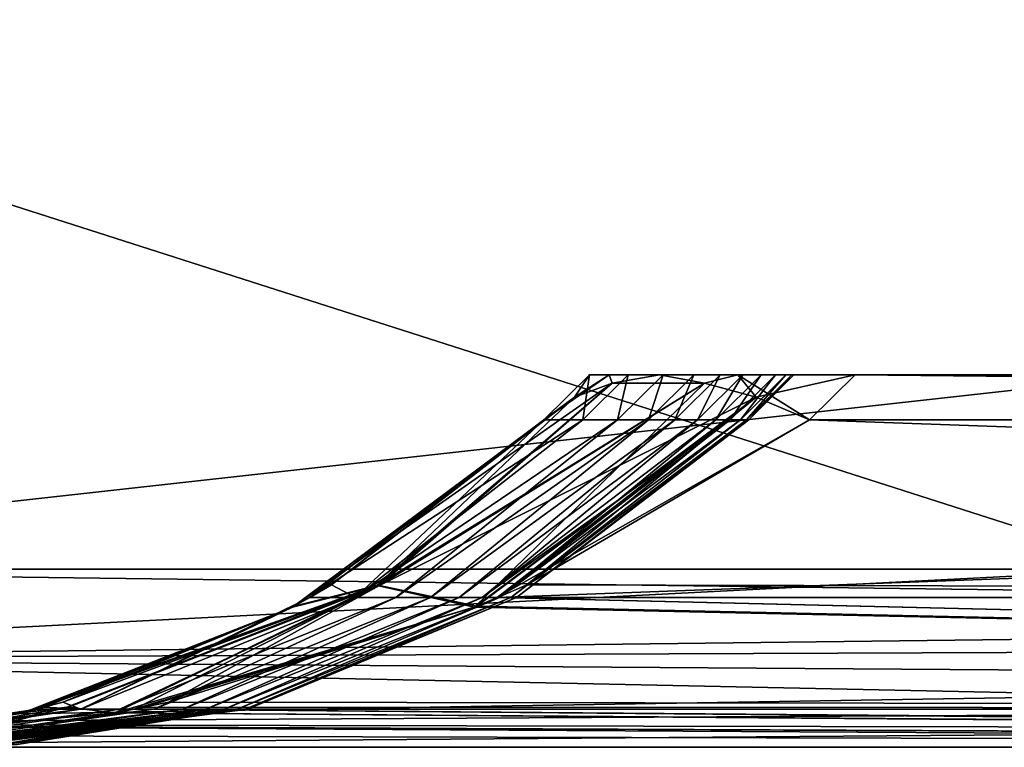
# Model space of a CAD drawing. Header units: millimetres. Extents: x -168 to 168, y -6 to 84.
# Tile 75 of 256: x -122.18 to -119.53, y -2 to -0.05. Entities that reach past the tile are written whole.
import ezdxf

# ---------------------------------------------------------------- set-up
doc = ezdxf.new("R2010")
doc.units = ezdxf.units.MM
doc.header["$LTSCALE"] = 65.185185
for name, color, linetype in [('14', 7, 'CONTINUOUS'), ('177', 7, 'CONTINUOUS'), ('205', 7, 'CONTINUOUS'), ('206', 7, 'CONTINUOUS'), ('207', 7, 'CONTINUOUS'), ('208', 7, 'CONTINUOUS'), ('209', 7, 'CONTINUOUS'), ('213', 7, 'CONTINUOUS'), ('216', 7, 'CONTINUOUS'), ('217', 7, 'CONTINUOUS'), ('54', 7, 'CONTINUOUS'), ('57', 7, 'CONTINUOUS'), ('6', 7, 'CONTINUOUS'), ('60', 7, 'CONTINUOUS'), ('63', 7, 'CONTINUOUS'), ('66', 7, 'CONTINUOUS'), ('70', 7, 'CONTINUOUS')]:
    doc.layers.add(name, color=color, linetype=linetype)

msp = doc.modelspace()

# ---------------------------------------------------------------- linework, layer by layer
at = {"layer": '14', "linetype": 'CONTINUOUS'}
for points in [[(-123.8345, -1.5218, -124.8336), (-109.555, -1.7064, -124.7895), (-123.8345, -1.7622, -124.7598), (-123.8345, -1.5218, -124.8336)], [(-110.0751, -1.5218, -124.8336), (-109.555, -1.7064, -124.7895), (-123.8345, -1.5218, -124.8336), (-110.0751, -1.5218, -124.8336)], [(-109.555, -1.7064, -124.7895), (-109.555, -1.8612, -124.6798), (-123.8345, -1.7622, -124.7598), (-109.555, -1.7064, -124.7895)], [(-123.8345, -1.7622, -124.7598), (-109.555, -1.8612, -124.6798), (-123.8345, -1.9366, -124.5778), (-123.8345, -1.7622, -124.7598)], [(-109.555, -1.8612, -124.6798), (-109.555, -1.964, -124.5203), (-123.8345, -1.9366, -124.5778), (-109.555, -1.8612, -124.6798)], [(-123.8345, -2, -124.334), (-123.8345, -1.9366, -124.5778), (-110.1745, -2, -124.334), (-123.8345, -2, -124.334)], [(-123.8345, -1.9366, -124.5778), (-109.555, -2, -124.334), (-110.1745, -2, -124.334), (-123.8345, -1.9366, -124.5778)], [(-109.555, -1.964, -124.5203), (-109.555, -2, -124.334), (-123.8345, -1.9366, -124.5778), (-109.555, -1.964, -124.5203)]]:
    msp.add_3dface(points, dxfattribs=at)
at = {"layer": '177', "linetype": 'CONTINUOUS'}
for points in [[(-119.1448, -1.5218, 124.8336), (-123.9009, 0, 124.9), (-123.8345, -1.5218, 124.8336), (-119.1448, -1.5218, 124.8336)], [(-110.1342, 0, 124.9), (-123.9009, 0, 124.9), (-119.1448, -1.5218, 124.8336), (-110.1342, 0, 124.9)]]:
    msp.add_3dface(points, dxfattribs=at)
at = {"layer": '205', "linetype": 'CONTINUOUS'}
for points in [[(-120.586, -1.0221, 120.338), (-120.338, -1.0221, 120.586), (-121.2186, -1.5656, 121.2108), (-120.586, -1.0221, 120.338)], [(-120.6875, -1.0598, 120.1992), (-120.586, -1.0221, 120.338), (-121.2186, -1.5656, 121.2108), (-120.6875, -1.0598, 120.1992)], [(-120.338, -1.0221, 120.586), (-120.956, -1.6238, 121.4447), (-121.2186, -1.5656, 121.2108), (-120.338, -1.0221, 120.586)], [(-120.1992, -1.0598, 120.6875), (-120.956, -1.6238, 121.4447), (-120.338, -1.0221, 120.586), (-120.1992, -1.0598, 120.6875)], [(-121.4404, -1.6214, 120.9497), (-121.3982, -1.5978, 120.8935), (-120.6875, -1.0598, 120.1992), (-121.4404, -1.6214, 120.9497)], [(-121.4404, -1.6214, 120.9497), (-120.6875, -1.0598, 120.1992), (-121.2186, -1.5656, 121.2108), (-121.4404, -1.6214, 120.9497)], [(-121.3982, -1.5978, 120.8935), (-121.3397, -1.5635, 120.8155), (-120.6875, -1.0598, 120.1992), (-121.3982, -1.5978, 120.8935)], [(-121.3397, -1.5635, 120.8155), (-120.7696, -1.1213, 120.0561), (-120.6875, -1.0598, 120.1992), (-121.3397, -1.5635, 120.8155)], [(-120.8947, -1.5981, 121.3988), (-120.956, -1.6238, 121.4447), (-120.1992, -1.0598, 120.6875), (-120.8947, -1.5981, 121.3988)], [(-120.0561, -1.1213, 120.7696), (-120.8947, -1.5981, 121.3988), (-120.1992, -1.0598, 120.6875), (-120.0561, -1.1213, 120.7696)], [(-122.1705, -1.9079, 121.9223), (-122.1313, -1.8978, 121.8701), (-121.2186, -1.5656, 121.2108), (-122.1705, -1.9079, 121.9223)], [(-122.1705, -1.9079, 121.9223), (-121.2186, -1.5656, 121.2108), (-122.0505, -1.8926, 122.0465), (-122.1705, -1.9079, 121.9223)], [(-122.1313, -1.8978, 121.8701), (-122.0619, -1.8785, 121.7777), (-121.2186, -1.5656, 121.2108), (-122.1313, -1.8978, 121.8701)], [(-122.0619, -1.8785, 121.7777), (-121.4404, -1.6214, 120.9497), (-121.2186, -1.5656, 121.2108), (-122.0619, -1.8785, 121.7777)], [(-121.2186, -1.5656, 121.2108), (-121.9206, -1.9076, 122.1692), (-122.0505, -1.8926, 122.0465), (-121.2186, -1.5656, 121.2108)], [(-120.956, -1.6238, 121.4447), (-121.9206, -1.9076, 122.1692), (-121.2186, -1.5656, 121.2108), (-120.956, -1.6238, 121.4447)], [(-121.8705, -1.8979, 122.1316), (-121.9206, -1.9076, 122.1692), (-120.956, -1.6238, 121.4447), (-121.8705, -1.8979, 122.1316)], [(-121.8705, -1.8979, 122.1316), (-120.956, -1.6238, 121.4447), (-121.844, -1.8925, 122.1118), (-121.8705, -1.8979, 122.1316)], [(-122.3415, -1.9694, 122.4851), (-122.9176, -2, 122.9176), (-122.0505, -1.8926, 122.0465), (-122.3415, -1.9694, 122.4851)], [(-122.9176, -2, 122.9176), (-122.1705, -1.9079, 121.9223), (-122.0505, -1.8926, 122.0465), (-122.9176, -2, 122.9176)], [(-121.9206, -1.9076, 122.1692), (-122.3415, -1.9694, 122.4851), (-122.0505, -1.8926, 122.0465), (-121.9206, -1.9076, 122.1692)]]:
    msp.add_3dface(points, dxfattribs=at)
at = {"layer": '206', "linetype": 'CONTINUOUS'}
for points in [[(-120.7696, -1.1213, 120.0561), (-120.6472, -1, 119.9336), (-120.5943, -1, 120.2485), (-120.7696, -1.1213, 120.0561)], [(-120.6875, -1.0598, 120.1992), (-120.7696, -1.1213, 120.0561), (-120.5943, -1, 120.2485), (-120.6875, -1.0598, 120.1992)], [(-120.586, -1.0221, 120.338), (-120.6875, -1.0598, 120.1992), (-120.5943, -1, 120.2485), (-120.586, -1.0221, 120.338)], [(-120.4588, -1, 120.4588), (-120.586, -1.0221, 120.338), (-120.5943, -1, 120.2485), (-120.4588, -1, 120.4588)], [(-120.338, -1.0221, 120.586), (-120.586, -1.0221, 120.338), (-120.4588, -1, 120.4588), (-120.338, -1.0221, 120.586)], [(-120.2485, -1, 120.5943), (-120.338, -1.0221, 120.586), (-120.4588, -1, 120.4588), (-120.2485, -1, 120.5943)], [(-120.1992, -1.0598, 120.6875), (-120.338, -1.0221, 120.586), (-120.2485, -1, 120.5943), (-120.1992, -1.0598, 120.6875)], [(-119.9336, -1, 120.6472), (-120.1992, -1.0598, 120.6875), (-120.2485, -1, 120.5943), (-119.9336, -1, 120.6472)], [(-120.0561, -1.1213, 120.7696), (-120.1992, -1.0598, 120.6875), (-119.9336, -1, 120.6472), (-120.0561, -1.1213, 120.7696)]]:
    msp.add_3dface(points, dxfattribs=at)
at = {"layer": '207', "linetype": 'CONTINUOUS'}
for points in [[(-120.5429, -1, -107.9405), (-120.6472, -1, -119.9336), (-108.0383, -1, -106.3621), (-120.5429, -1, -107.9405)], [(-120.6472, -1, -119.9336), (-120.5943, -1, -120.2485), (-108.0383, -1, -106.3621), (-120.6472, -1, -119.9336)], [(-120.6472, -1, 119.9336), (-120.5429, -1, 107.9405), (-108.0383, -1, 120.5437), (-120.6472, -1, 119.9336)], [(-120.5943, -1, 120.2485), (-120.6472, -1, 119.9336), (-108.0383, -1, 120.5437), (-120.5943, -1, 120.2485)], [(-120.5943, -1, -120.2485), (-120.4588, -1, -120.4588), (-108.0383, -1, -106.3621), (-120.5943, -1, -120.2485)], [(-120.4588, -1, 120.4588), (-120.5943, -1, 120.2485), (-108.0383, -1, 120.5437), (-120.4588, -1, 120.4588)], [(-108.0383, -1, 120.5437), (-120.5429, -1, 107.9405), (-108.0383, -1, 106.3621), (-108.0383, -1, 120.5437)], [(-120.5429, -1, 107.9405), (-120.4496, -1, 95.9474), (-108.0383, -1, 106.3621), (-120.5429, -1, 107.9405)], [(-120.4496, -1, -95.9474), (-120.5429, -1, -107.9405), (-108.0383, -1, -106.3621), (-120.4496, -1, -95.9474)], [(-108.0383, -1, -106.3621), (-120.4588, -1, -120.4588), (-108.0383, -1, -120.5437), (-108.0383, -1, -106.3621)], [(-120.4588, -1, -120.4588), (-120.2485, -1, -120.5943), (-108.0383, -1, -120.5437), (-120.4588, -1, -120.4588)], [(-120.2485, -1, 120.5943), (-120.4588, -1, 120.4588), (-108.0383, -1, 120.5437), (-120.2485, -1, 120.5943)], [(-108.0383, -1, 106.3621), (-120.4496, -1, 95.9474), (-108.0383, -1, 92.1805), (-108.0383, -1, 106.3621)], [(-120.4496, -1, 95.9474), (-120.3672, -1, 83.9541), (-108.0383, -1, 92.1805), (-120.4496, -1, 95.9474)], [(-108.0383, -1, -92.1805), (-120.4496, -1, -95.9474), (-108.0383, -1, -106.3621), (-108.0383, -1, -92.1805)], [(-120.3672, -1, -83.9541), (-120.4496, -1, -95.9474), (-108.0383, -1, -92.1805), (-120.3672, -1, -83.9541)], [(-108.0383, -1, 92.1805), (-120.3672, -1, 83.9541), (-108.0383, -1, 77.9989), (-108.0383, -1, 92.1805)], [(-120.3672, -1, 83.9541), (-120.2959, -1, 71.9608), (-108.0383, -1, 77.9989), (-120.3672, -1, 83.9541)], [(-108.0383, -1, -77.9989), (-120.3672, -1, -83.9541), (-108.0383, -1, -92.1805), (-108.0383, -1, -77.9989)], [(-120.2959, -1, -71.9608), (-120.3672, -1, -83.9541), (-108.0383, -1, -77.9989), (-120.2959, -1, -71.9608)], [(-120.2959, -1, 71.9608), (-120.2355, -1, 59.9675), (-108.0383, -1, 63.8173), (-120.2959, -1, 71.9608)], [(-108.0383, -1, 77.9989), (-120.2959, -1, 71.9608), (-108.0383, -1, 63.8173), (-108.0383, -1, 77.9989)], [(-108.0383, -1, -63.8173), (-120.2959, -1, -71.9608), (-108.0383, -1, -77.9989), (-108.0383, -1, -63.8173)], [(-120.2355, -1, -59.9675), (-120.2959, -1, -71.9608), (-108.0383, -1, -63.8173), (-120.2355, -1, -59.9675)], [(-120.2485, -1, -120.5943), (-119.9336, -1, -120.6472), (-108.0383, -1, -120.5437), (-120.2485, -1, -120.5943)], [(-119.9336, -1, 120.6472), (-120.2485, -1, 120.5943), (-108.0383, -1, 120.5437), (-119.9336, -1, 120.6472)], [(-120.2355, -1, 59.9675), (-120.1861, -1, 47.974), (-108.0383, -1, 49.6357), (-120.2355, -1, 59.9675)], [(-108.0383, -1, 63.8173), (-120.2355, -1, 59.9675), (-108.0383, -1, 49.6357), (-108.0383, -1, 63.8173)], [(-108.0383, -1, -49.6357), (-120.2355, -1, -59.9675), (-108.0383, -1, -63.8173), (-108.0383, -1, -49.6357)], [(-120.1861, -1, -47.974), (-120.2355, -1, -59.9675), (-108.0383, -1, -49.6357), (-120.1861, -1, -47.974)], [(-120.1861, -1, 47.974), (-120.1477, -1, 35.9805), (-108.0383, -1, 49.6357), (-120.1861, -1, 47.974)], [(-108.0383, -1, -35.454), (-120.1861, -1, -47.974), (-108.0383, -1, -49.6357), (-108.0383, -1, -35.454)], [(-120.1477, -1, -35.9805), (-120.1861, -1, -47.974), (-108.0383, -1, -35.454), (-120.1477, -1, -35.9805)], [(-108.0383, -1, 49.6357), (-120.1477, -1, 35.9805), (-108.0383, -1, 35.454), (-108.0383, -1, 49.6357)], [(-120.1477, -1, 35.9805), (-120.1202, -1, 23.9871), (-108.0383, -1, 35.454), (-120.1477, -1, 35.9805)], [(-120.1202, -1, -23.9871), (-120.1477, -1, -35.9805), (-108.0383, -1, -35.454), (-120.1202, -1, -23.9871)], [(-108.0383, -1, 35.454), (-120.1202, -1, 23.9871), (-108.0383, -1, 21.2724), (-108.0383, -1, 35.454)], [(-120.1202, -1, 23.9871), (-120.1037, -1, 11.9935), (-108.0383, -1, 21.2724), (-120.1202, -1, 23.9871)], [(-108.0383, -1, -21.2724), (-120.1202, -1, -23.9871), (-108.0383, -1, -35.454), (-108.0383, -1, -21.2724)], [(-120.1037, -1, -11.9935), (-120.1202, -1, -23.9871), (-108.0383, -1, -21.2724), (-120.1037, -1, -11.9935)], [(-108.0383, -1, 21.2724), (-120.1037, -1, 11.9935), (-108.0383, -1, 7.0908), (-108.0383, -1, 21.2724)], [(-120.1037, -1, 11.9935), (-120.0983, -1, 0), (-108.0383, -1, 7.0908), (-120.1037, -1, 11.9935)], [(-108.0383, -1, -7.0908), (-120.1037, -1, -11.9935), (-108.0383, -1, -21.2724), (-108.0383, -1, -7.0908)], [(-120.0983, -1, 0), (-120.1037, -1, -11.9935), (-108.0383, -1, -7.0908), (-120.0983, -1, 0)], [(-108.0383, -1, 7.0908), (-120.0983, -1, 0), (-108.0383, -1, -7.0908), (-108.0383, -1, 7.0908)]]:
    msp.add_3dface(points, dxfattribs=at)
at = {"layer": '208', "linetype": 'CONTINUOUS'}
for points in [[(-120.6472, -1, -119.9336), (-120.7696, -1.1213, -120.0561), (-120.6875, -1.0598, -120.1992), (-120.6472, -1, -119.9336)], [(-120.586, -1.0221, -120.338), (-120.5943, -1, -120.2485), (-120.6875, -1.0598, -120.1992), (-120.586, -1.0221, -120.338)], [(-120.5943, -1, -120.2485), (-120.6472, -1, -119.9336), (-120.6875, -1.0598, -120.1992), (-120.5943, -1, -120.2485)], [(-120.4588, -1, -120.4588), (-120.5943, -1, -120.2485), (-120.586, -1.0221, -120.338), (-120.4588, -1, -120.4588)], [(-120.338, -1.0221, -120.586), (-120.4588, -1, -120.4588), (-120.586, -1.0221, -120.338), (-120.338, -1.0221, -120.586)], [(-120.2485, -1, -120.5943), (-120.4588, -1, -120.4588), (-120.338, -1.0221, -120.586), (-120.2485, -1, -120.5943)], [(-120.1992, -1.0598, -120.6875), (-120.2485, -1, -120.5943), (-120.338, -1.0221, -120.586), (-120.1992, -1.0598, -120.6875)], [(-120.0561, -1.1213, -120.7696), (-119.9336, -1, -120.6472), (-120.2485, -1, -120.5943), (-120.0561, -1.1213, -120.7696)], [(-120.0561, -1.1213, -120.7696), (-120.2485, -1, -120.5943), (-120.1992, -1.0598, -120.6875), (-120.0561, -1.1213, -120.7696)]]:
    msp.add_3dface(points, dxfattribs=at)
at = {"layer": '209', "linetype": 'CONTINUOUS'}
for points in [[(-120.0561, -1.1213, -120.7696), (-108.0508, -1.1213, -120.6651), (-119.9336, -1, -120.6472), (-120.0561, -1.1213, -120.7696)], [(-119.9336, -1, -120.6472), (-108.0508, -1.1213, -120.6651), (-108.0383, -1, -120.5437), (-119.9336, -1, -120.6472)]]:
    msp.add_3dface(points, dxfattribs=at)
at = {"layer": '213', "linetype": 'CONTINUOUS'}
for points in [[(-108.0508, -1.1213, 120.6651), (-120.0561, -1.1213, 120.7696), (-119.9336, -1, 120.6472), (-108.0508, -1.1213, 120.6651)], [(-108.0508, -1.1213, 120.6651), (-119.9336, -1, 120.6472), (-108.0383, -1, 120.5437), (-108.0508, -1.1213, 120.6651)]]:
    msp.add_3dface(points, dxfattribs=at)
at = {"layer": '216', "linetype": 'CONTINUOUS'}
for points in [[(-120.586, -1.0221, -120.338), (-121.4447, -1.6238, -120.956), (-121.2108, -1.5656, -121.2186), (-120.586, -1.0221, -120.338)], [(-121.4447, -1.6238, -120.956), (-120.586, -1.0221, -120.338), (-120.6875, -1.0598, -120.1992), (-121.4447, -1.6238, -120.956)], [(-120.1992, -1.0598, -120.6875), (-120.338, -1.0221, -120.586), (-121.2108, -1.5656, -121.2186), (-120.1992, -1.0598, -120.6875)], [(-120.338, -1.0221, -120.586), (-120.586, -1.0221, -120.338), (-121.2108, -1.5656, -121.2186), (-120.338, -1.0221, -120.586)], [(-121.3988, -1.5981, -120.8947), (-121.4447, -1.6238, -120.956), (-120.6875, -1.0598, -120.1992), (-121.3988, -1.5981, -120.8947)], [(-120.7696, -1.1213, -120.0561), (-121.3988, -1.5981, -120.8947), (-120.6875, -1.0598, -120.1992), (-120.7696, -1.1213, -120.0561)], [(-120.9497, -1.6214, -121.4404), (-120.1992, -1.0598, -120.6875), (-121.2108, -1.5656, -121.2186), (-120.9497, -1.6214, -121.4404)], [(-120.9497, -1.6214, -121.4404), (-120.8935, -1.5978, -121.3982), (-120.1992, -1.0598, -120.6875), (-120.9497, -1.6214, -121.4404)], [(-120.8935, -1.5978, -121.3982), (-120.8155, -1.5635, -121.3397), (-120.1992, -1.0598, -120.6875), (-120.8935, -1.5978, -121.3982)], [(-120.8155, -1.5635, -121.3397), (-120.0561, -1.1213, -120.7696), (-120.1992, -1.0598, -120.6875), (-120.8155, -1.5635, -121.3397)], [(-121.4447, -1.6238, -120.956), (-122.1692, -1.9076, -121.9206), (-121.2108, -1.5656, -121.2186), (-121.4447, -1.6238, -120.956)], [(-121.2108, -1.5656, -121.2186), (-122.1692, -1.9076, -121.9206), (-122.0465, -1.8926, -122.0505), (-121.2108, -1.5656, -121.2186)], [(-121.9223, -1.9079, -122.1705), (-121.2108, -1.5656, -121.2186), (-122.0465, -1.8926, -122.0505), (-121.9223, -1.9079, -122.1705)], [(-121.9223, -1.9079, -122.1705), (-121.8701, -1.8978, -122.1313), (-121.2108, -1.5656, -121.2186), (-121.9223, -1.9079, -122.1705)], [(-121.8701, -1.8978, -122.1313), (-121.7777, -1.8785, -122.0619), (-121.2108, -1.5656, -121.2186), (-121.8701, -1.8978, -122.1313)], [(-121.7777, -1.8785, -122.0619), (-120.9497, -1.6214, -121.4404), (-121.2108, -1.5656, -121.2186), (-121.7777, -1.8785, -122.0619)], [(-122.1316, -1.8979, -121.8705), (-122.1692, -1.9076, -121.9206), (-121.4447, -1.6238, -120.956), (-122.1316, -1.8979, -121.8705)], [(-122.1316, -1.8979, -121.8705), (-121.4447, -1.6238, -120.956), (-122.1118, -1.8925, -121.844), (-122.1316, -1.8979, -121.8705)], [(-122.4851, -1.9694, -122.3415), (-122.9176, -2, -122.9176), (-122.0465, -1.8926, -122.0505), (-122.4851, -1.9694, -122.3415)], [(-122.9176, -2, -122.9176), (-121.9223, -1.9079, -122.1705), (-122.0465, -1.8926, -122.0505), (-122.9176, -2, -122.9176)], [(-122.1692, -1.9076, -121.9206), (-122.4851, -1.9694, -122.3415), (-122.0465, -1.8926, -122.0505), (-122.1692, -1.9076, -121.9206)]]:
    msp.add_3dface(points, dxfattribs=at)
at = {"layer": '217', "linetype": 'CONTINUOUS'}
for points in [[(-120.6651, -1.1213, -108.0508), (-120.7696, -1.1213, -120.0561), (-120.6472, -1, -119.9336), (-120.6651, -1.1213, -108.0508)], [(-120.7696, -1.1213, 120.0561), (-120.6651, -1.1213, 108.0508), (-120.6472, -1, 119.9336), (-120.7696, -1.1213, 120.0561)], [(-120.5716, -1.1213, -96.0454), (-120.6651, -1.1213, -108.0508), (-120.5429, -1, -107.9405), (-120.5716, -1.1213, -96.0454)], [(-120.6651, -1.1213, -108.0508), (-120.6472, -1, -119.9336), (-120.5429, -1, -107.9405), (-120.6651, -1.1213, -108.0508)], [(-120.6472, -1, 119.9336), (-120.6651, -1.1213, 108.0508), (-120.5429, -1, 107.9405), (-120.6472, -1, 119.9336)], [(-120.6651, -1.1213, 108.0508), (-120.5716, -1.1213, 96.0454), (-120.5429, -1, 107.9405), (-120.6651, -1.1213, 108.0508)], [(-120.4891, -1.1213, -84.0399), (-120.5716, -1.1213, -96.0454), (-120.4496, -1, -95.9474), (-120.4891, -1.1213, -84.0399)], [(-120.5716, -1.1213, -96.0454), (-120.5429, -1, -107.9405), (-120.4496, -1, -95.9474), (-120.5716, -1.1213, -96.0454)], [(-120.5716, -1.1213, 96.0454), (-120.4496, -1, 95.9474), (-120.5429, -1, 107.9405), (-120.5716, -1.1213, 96.0454)], [(-120.5716, -1.1213, 96.0454), (-120.4891, -1.1213, 84.0399), (-120.4496, -1, 95.9474), (-120.5716, -1.1213, 96.0454)], [(-120.4176, -1.1213, -72.0343), (-120.4891, -1.1213, -84.0399), (-120.3672, -1, -83.9541), (-120.4176, -1.1213, -72.0343)], [(-120.4891, -1.1213, -84.0399), (-120.4496, -1, -95.9474), (-120.3672, -1, -83.9541), (-120.4891, -1.1213, -84.0399)], [(-120.4891, -1.1213, 84.0399), (-120.3672, -1, 83.9541), (-120.4496, -1, 95.9474), (-120.4891, -1.1213, 84.0399)], [(-120.4891, -1.1213, 84.0399), (-120.4176, -1.1213, 72.0343), (-120.3672, -1, 83.9541), (-120.4891, -1.1213, 84.0399)], [(-120.3571, -1.1213, -60.0287), (-120.4176, -1.1213, -72.0343), (-120.2959, -1, -71.9608), (-120.3571, -1.1213, -60.0287)], [(-120.4176, -1.1213, -72.0343), (-120.3672, -1, -83.9541), (-120.2959, -1, -71.9608), (-120.4176, -1.1213, -72.0343)], [(-120.4176, -1.1213, 72.0343), (-120.2959, -1, 71.9608), (-120.3672, -1, 83.9541), (-120.4176, -1.1213, 72.0343)], [(-120.4176, -1.1213, 72.0343), (-120.3571, -1.1213, 60.0287), (-120.2959, -1, 71.9608), (-120.4176, -1.1213, 72.0343)], [(-120.3571, -1.1213, -60.0287), (-120.2959, -1, -71.9608), (-120.2355, -1, -59.9675), (-120.3571, -1.1213, -60.0287)], [(-120.3076, -1.1213, -48.023), (-120.3571, -1.1213, -60.0287), (-120.2355, -1, -59.9675), (-120.3076, -1.1213, -48.023)], [(-120.3571, -1.1213, 60.0287), (-120.2355, -1, 59.9675), (-120.2959, -1, 71.9608), (-120.3571, -1.1213, 60.0287)], [(-120.3571, -1.1213, 60.0287), (-120.3076, -1.1213, 48.023), (-120.2355, -1, 59.9675), (-120.3571, -1.1213, 60.0287)], [(-120.3076, -1.1213, -48.023), (-120.2355, -1, -59.9675), (-120.1861, -1, -47.974), (-120.3076, -1.1213, -48.023)], [(-120.2691, -1.1213, -36.0173), (-120.3076, -1.1213, -48.023), (-120.1861, -1, -47.974), (-120.2691, -1.1213, -36.0173)], [(-120.3076, -1.1213, 48.023), (-120.2691, -1.1213, 36.0173), (-120.1861, -1, 47.974), (-120.3076, -1.1213, 48.023)], [(-120.3076, -1.1213, 48.023), (-120.1861, -1, 47.974), (-120.2355, -1, 59.9675), (-120.3076, -1.1213, 48.023)], [(-120.2691, -1.1213, -36.0173), (-120.1861, -1, -47.974), (-120.1477, -1, -35.9805), (-120.2691, -1.1213, -36.0173)], [(-120.2416, -1.1213, -24.0115), (-120.2691, -1.1213, -36.0173), (-120.1477, -1, -35.9805), (-120.2416, -1.1213, -24.0115)], [(-120.2691, -1.1213, 36.0173), (-120.1477, -1, 35.9805), (-120.1861, -1, 47.974), (-120.2691, -1.1213, 36.0173)], [(-120.2691, -1.1213, 36.0173), (-120.2416, -1.1213, 24.0115), (-120.1477, -1, 35.9805), (-120.2691, -1.1213, 36.0173)], [(-120.2416, -1.1213, -24.0115), (-120.1477, -1, -35.9805), (-120.1202, -1, -23.9871), (-120.2416, -1.1213, -24.0115)], [(-120.2251, -1.1213, -12.0058), (-120.2416, -1.1213, -24.0115), (-120.1202, -1, -23.9871), (-120.2251, -1.1213, -12.0058)], [(-120.2416, -1.1213, 24.0115), (-120.1202, -1, 23.9871), (-120.1477, -1, 35.9805), (-120.2416, -1.1213, 24.0115)], [(-120.2416, -1.1213, 24.0115), (-120.2251, -1.1213, 12.0058), (-120.1202, -1, 23.9871), (-120.2416, -1.1213, 24.0115)], [(-120.2251, -1.1213, -12.0058), (-120.1037, -1, -11.9935), (-120.0983, -1, 0), (-120.2251, -1.1213, -12.0058)], [(-120.2251, -1.1213, -12.0058), (-120.1202, -1, -23.9871), (-120.1037, -1, -11.9935), (-120.2251, -1.1213, -12.0058)], [(-120.2196, -1.1213, 0), (-120.2251, -1.1213, -12.0058), (-120.0983, -1, 0), (-120.2196, -1.1213, 0)], [(-120.2251, -1.1213, 12.0058), (-120.1037, -1, 11.9935), (-120.1202, -1, 23.9871), (-120.2251, -1.1213, 12.0058)], [(-120.2251, -1.1213, 12.0058), (-120.2196, -1.1213, 0), (-120.1037, -1, 11.9935), (-120.2251, -1.1213, 12.0058)], [(-120.2196, -1.1213, 0), (-120.0983, -1, 0), (-120.1037, -1, 11.9935), (-120.2196, -1.1213, 0)]]:
    msp.add_3dface(points, dxfattribs=at)
at = {"layer": '54', "linetype": 'CONTINUOUS'}
for points in [[(-108.0508, -1.1213, 120.6651), (-120.8947, -1.5981, 121.3988), (-120.0561, -1.1213, 120.7696), (-108.0508, -1.1213, 120.6651)], [(-106.6721, -1.5981, 121.2752), (-120.8947, -1.5981, 121.3988), (-108.0508, -1.1213, 120.6651), (-106.6721, -1.5981, 121.2752)], [(-120.8947, -1.5981, 121.3988), (-108.3304, -1.898, 122.0131), (-120.956, -1.6238, 121.4447), (-120.8947, -1.5981, 121.3988)], [(-106.6721, -1.5981, 121.2752), (-108.3304, -1.898, 122.0131), (-120.8947, -1.5981, 121.3988), (-106.6721, -1.5981, 121.2752)], [(-120.956, -1.6238, 121.4447), (-108.3304, -1.898, 122.0131), (-121.844, -1.8925, 122.1118), (-120.956, -1.6238, 121.4447)], [(-121.9206, -1.9076, 122.1692), (-121.8705, -1.8979, 122.1316), (-110.0546, -2, 122.8032), (-121.9206, -1.9076, 122.1692)], [(-108.3304, -1.898, 122.0131), (-121.8705, -1.8979, 122.1316), (-121.844, -1.8925, 122.1118), (-108.3304, -1.898, 122.0131)], [(-121.8705, -1.8979, 122.1316), (-108.3304, -1.898, 122.0131), (-110.0546, -2, 122.8032), (-121.8705, -1.8979, 122.1316)], [(-122.3415, -1.9694, 122.4851), (-121.9206, -1.9076, 122.1692), (-110.0546, -2, 122.8032), (-122.3415, -1.9694, 122.4851)], [(-122.9176, -2, 122.9176), (-122.3415, -1.9694, 122.4851), (-110.0546, -2, 122.8032), (-122.9176, -2, 122.9176)]]:
    msp.add_3dface(points, dxfattribs=at)
at = {"layer": '57', "linetype": 'CONTINUOUS'}
for points in [[(-124.3168, -2, 123.9648), (-124.334, -2, 123.8345), (-110.0546, -2, 124.334), (-124.3168, -2, 123.9648)], [(-124.334, -2, 123.8345), (-122.9176, -2, 122.9176), (-110.0546, -2, 124.334), (-124.334, -2, 123.8345)], [(-124.2668, -2, 124.0849), (-124.3168, -2, 123.9648), (-110.0546, -2, 124.334), (-124.2668, -2, 124.0849)], [(-124.1877, -2, 124.1878), (-124.2668, -2, 124.0849), (-110.0546, -2, 124.334), (-124.1877, -2, 124.1878)], [(-124.0848, -2, 124.2669), (-124.1877, -2, 124.1878), (-110.0546, -2, 124.334), (-124.0848, -2, 124.2669)], [(-123.9647, -2, 124.3168), (-124.0848, -2, 124.2669), (-110.0546, -2, 124.334), (-123.9647, -2, 124.3168)], [(-119.1448, -2, 124.334), (-123.9647, -2, 124.3168), (-110.0546, -2, 124.334), (-119.1448, -2, 124.334)], [(-123.8345, -2, 124.334), (-123.9647, -2, 124.3168), (-119.1448, -2, 124.334), (-123.8345, -2, 124.334)], [(-122.9176, -2, 122.9176), (-110.0546, -2, 122.8032), (-110.0546, -2, 124.334), (-122.9176, -2, 122.9176)]]:
    msp.add_3dface(points, dxfattribs=at)
at = {"layer": '6', "linetype": 'CONTINUOUS'}
for points in [[(-120.8155, -1.5635, -121.3397), (-106.6761, -1.5981, -121.2752), (-120.0561, -1.1213, -120.7696), (-120.8155, -1.5635, -121.3397)], [(-120.0561, -1.1213, -120.7696), (-106.6761, -1.5981, -121.2752), (-108.0508, -1.1213, -120.6651), (-120.0561, -1.1213, -120.7696)], [(-120.8935, -1.5978, -121.3982), (-106.6761, -1.5981, -121.2752), (-120.8155, -1.5635, -121.3397), (-120.8935, -1.5978, -121.3982)], [(-120.9497, -1.6214, -121.4404), (-108.3324, -1.898, -122.0131), (-120.8935, -1.5978, -121.3982), (-120.9497, -1.6214, -121.4404)], [(-120.8935, -1.5978, -121.3982), (-108.3324, -1.898, -122.0131), (-106.6761, -1.5981, -121.2752), (-120.8935, -1.5978, -121.3982)], [(-121.7777, -1.8785, -122.0619), (-108.3324, -1.898, -122.0131), (-120.9497, -1.6214, -121.4404), (-121.7777, -1.8785, -122.0619)], [(-121.9223, -1.9079, -122.1705), (-109.3863, -2, -122.7976), (-121.8701, -1.8978, -122.1313), (-121.9223, -1.9079, -122.1705)], [(-121.8701, -1.8978, -122.1313), (-108.3324, -1.898, -122.0131), (-121.7777, -1.8785, -122.0619), (-121.8701, -1.8978, -122.1313)], [(-121.8701, -1.8978, -122.1313), (-109.3863, -2, -122.7976), (-108.3324, -1.898, -122.0131), (-121.8701, -1.8978, -122.1313)], [(-122.9176, -2, -122.9176), (-109.3863, -2, -122.7976), (-121.9223, -1.9079, -122.1705), (-122.9176, -2, -122.9176)]]:
    msp.add_3dface(points, dxfattribs=at)
at = {"layer": '60', "linetype": 'CONTINUOUS'}
for points in [[(-121.2752, -1.5981, -106.6721), (-121.3988, -1.5981, -120.8947), (-120.6651, -1.1213, -108.0508), (-121.2752, -1.5981, -106.6721)], [(-120.6651, -1.1213, -108.0508), (-121.3988, -1.5981, -120.8947), (-120.7696, -1.1213, -120.0561), (-120.6651, -1.1213, -108.0508)], [(-121.3397, -1.5635, 120.8155), (-121.2752, -1.5981, 106.6761), (-120.7696, -1.1213, 120.0561), (-121.3397, -1.5635, 120.8155)], [(-120.6651, -1.1213, 108.0508), (-121.2752, -1.5981, 106.6761), (-120.5716, -1.1213, 96.0454), (-120.6651, -1.1213, 108.0508)], [(-120.7696, -1.1213, 120.0561), (-121.2752, -1.5981, 106.6761), (-120.6651, -1.1213, 108.0508), (-120.7696, -1.1213, 120.0561)], [(-121.2752, -1.5981, 106.6761), (-121.1671, -1.5981, 92.4531), (-120.5716, -1.1213, 96.0454), (-121.2752, -1.5981, 106.6761)], [(-121.1671, -1.5981, -92.4491), (-121.2752, -1.5981, -106.6721), (-120.5716, -1.1213, -96.0454), (-121.1671, -1.5981, -92.4491)], [(-120.5716, -1.1213, -96.0454), (-121.2752, -1.5981, -106.6721), (-120.6651, -1.1213, -108.0508), (-120.5716, -1.1213, -96.0454)], [(-120.4891, -1.1213, -84.0399), (-121.1671, -1.5981, -92.4491), (-120.5716, -1.1213, -96.0454), (-120.4891, -1.1213, -84.0399)], [(-120.5716, -1.1213, 96.0454), (-121.1671, -1.5981, 92.4531), (-120.4891, -1.1213, 84.0399), (-120.5716, -1.1213, 96.0454)], [(-121.1671, -1.5981, 92.4531), (-121.0745, -1.5981, 78.23), (-120.4891, -1.1213, 84.0399), (-121.1671, -1.5981, 92.4531)], [(-121.0744, -1.5981, -78.226), (-121.1671, -1.5981, -92.4491), (-120.4891, -1.1213, -84.0399), (-121.0744, -1.5981, -78.226)], [(-121.0745, -1.5981, 78.23), (-120.9973, -1.5981, 64.0069), (-120.4176, -1.1213, 72.0343), (-121.0745, -1.5981, 78.23)], [(-120.4891, -1.1213, 84.0399), (-121.0745, -1.5981, 78.23), (-120.4176, -1.1213, 72.0343), (-120.4891, -1.1213, 84.0399)], [(-120.4176, -1.1213, -72.0343), (-121.0744, -1.5981, -78.226), (-120.4891, -1.1213, -84.0399), (-120.4176, -1.1213, -72.0343)], [(-120.9972, -1.5981, -64.0029), (-121.0744, -1.5981, -78.226), (-120.4176, -1.1213, -72.0343), (-120.9972, -1.5981, -64.0029)], [(-120.9973, -1.5981, 64.0069), (-120.9355, -1.5981, 49.7837), (-120.3571, -1.1213, 60.0287), (-120.9973, -1.5981, 64.0069)], [(-120.4176, -1.1213, 72.0343), (-120.9973, -1.5981, 64.0069), (-120.3571, -1.1213, 60.0287), (-120.4176, -1.1213, 72.0343)], [(-120.9355, -1.5981, -49.7797), (-120.9972, -1.5981, -64.0029), (-120.3571, -1.1213, -60.0287), (-120.9355, -1.5981, -49.7797)], [(-120.3571, -1.1213, -60.0287), (-120.9972, -1.5981, -64.0029), (-120.4176, -1.1213, -72.0343), (-120.3571, -1.1213, -60.0287)], [(-120.8891, -1.5981, -35.5564), (-120.9355, -1.5981, -49.7797), (-120.2691, -1.1213, -36.0173), (-120.8891, -1.5981, -35.5564)], [(-120.2691, -1.1213, -36.0173), (-120.9355, -1.5981, -49.7797), (-120.3076, -1.1213, -48.023), (-120.2691, -1.1213, -36.0173)], [(-120.9355, -1.5981, 49.7837), (-120.8892, -1.5981, 35.5604), (-120.3076, -1.1213, 48.023), (-120.9355, -1.5981, 49.7837)], [(-120.3571, -1.1213, 60.0287), (-120.9355, -1.5981, 49.7837), (-120.3076, -1.1213, 48.023), (-120.3571, -1.1213, 60.0287)], [(-120.3076, -1.1213, -48.023), (-120.9355, -1.5981, -49.7797), (-120.3571, -1.1213, -60.0287), (-120.3076, -1.1213, -48.023)], [(-120.2691, -1.1213, 36.0173), (-120.8892, -1.5981, 35.5604), (-120.2416, -1.1213, 24.0115), (-120.2691, -1.1213, 36.0173)], [(-120.8892, -1.5981, 35.5604), (-120.8583, -1.5981, 21.337), (-120.2416, -1.1213, 24.0115), (-120.8892, -1.5981, 35.5604)], [(-120.3076, -1.1213, 48.023), (-120.8892, -1.5981, 35.5604), (-120.2691, -1.1213, 36.0173), (-120.3076, -1.1213, 48.023)], [(-120.8583, -1.5981, -21.333), (-120.8891, -1.5981, -35.5564), (-120.2416, -1.1213, -24.0115), (-120.8583, -1.5981, -21.333)], [(-120.2416, -1.1213, -24.0115), (-120.8891, -1.5981, -35.5564), (-120.2691, -1.1213, -36.0173), (-120.2416, -1.1213, -24.0115)], [(-120.8583, -1.5981, 21.337), (-120.8428, -1.5981, 7.1137), (-120.2251, -1.1213, 12.0058), (-120.8583, -1.5981, 21.337)], [(-120.2416, -1.1213, 24.0115), (-120.8583, -1.5981, 21.337), (-120.2251, -1.1213, 12.0058), (-120.2416, -1.1213, 24.0115)], [(-120.8428, -1.5981, -7.1097), (-120.8583, -1.5981, -21.333), (-120.2251, -1.1213, -12.0058), (-120.8428, -1.5981, -7.1097)], [(-120.2251, -1.1213, -12.0058), (-120.8583, -1.5981, -21.333), (-120.2416, -1.1213, -24.0115), (-120.2251, -1.1213, -12.0058)], [(-120.8428, -1.5981, 7.1137), (-120.8428, -1.5981, -7.1097), (-120.2196, -1.1213, 0), (-120.8428, -1.5981, 7.1137)], [(-120.2251, -1.1213, 12.0058), (-120.8428, -1.5981, 7.1137), (-120.2196, -1.1213, 0), (-120.2251, -1.1213, 12.0058)], [(-120.2196, -1.1213, 0), (-120.8428, -1.5981, -7.1097), (-120.2251, -1.1213, -12.0058), (-120.2196, -1.1213, 0)], [(-121.3982, -1.5978, 120.8935), (-121.2752, -1.5981, 106.6761), (-121.3397, -1.5635, 120.8155), (-121.3982, -1.5978, 120.8935)], [(-121.4404, -1.6214, 120.9497), (-122.0131, -1.898, 108.3324), (-121.3982, -1.5978, 120.8935), (-121.4404, -1.6214, 120.9497)], [(-121.3982, -1.5978, 120.8935), (-122.0131, -1.898, 108.3324), (-121.2752, -1.5981, 106.6761), (-121.3982, -1.5978, 120.8935)], [(-122.0131, -1.898, 108.3324), (-121.9081, -1.898, 94.7913), (-121.2752, -1.5981, 106.6761), (-122.0131, -1.898, 108.3324)], [(-121.9081, -1.898, -94.7892), (-122.0131, -1.898, -108.3304), (-121.2752, -1.5981, -106.6721), (-121.9081, -1.898, -94.7892)], [(-121.3988, -1.5981, -120.8947), (-122.0131, -1.898, -108.3304), (-121.4447, -1.6238, -120.956), (-121.3988, -1.5981, -120.8947)], [(-121.2752, -1.5981, -106.6721), (-122.0131, -1.898, -108.3304), (-121.3988, -1.5981, -120.8947), (-121.2752, -1.5981, -106.6721)], [(-121.2752, -1.5981, 106.6761), (-121.9081, -1.898, 94.7913), (-121.1671, -1.5981, 92.4531), (-121.2752, -1.5981, 106.6761)], [(-121.9081, -1.898, 94.7913), (-121.8172, -1.898, 81.25), (-121.1671, -1.5981, 92.4531), (-121.9081, -1.898, 94.7913)], [(-121.8171, -1.898, -81.2479), (-121.9081, -1.898, -94.7892), (-121.1671, -1.5981, -92.4491), (-121.8171, -1.898, -81.2479)], [(-121.1671, -1.5981, -92.4491), (-121.9081, -1.898, -94.7892), (-121.2752, -1.5981, -106.6721), (-121.1671, -1.5981, -92.4491)], [(-121.1671, -1.5981, 92.4531), (-121.8172, -1.898, 81.25), (-121.0745, -1.5981, 78.23), (-121.1671, -1.5981, 92.4531)], [(-121.8172, -1.898, 81.25), (-121.7402, -1.898, 67.7086), (-121.0745, -1.5981, 78.23), (-121.8172, -1.898, 81.25)], [(-121.0744, -1.5981, -78.226), (-121.8171, -1.898, -81.2479), (-121.1671, -1.5981, -92.4491), (-121.0744, -1.5981, -78.226)], [(-121.7402, -1.898, -67.7066), (-121.8171, -1.898, -81.2479), (-121.0744, -1.5981, -78.226), (-121.7402, -1.898, -67.7066)], [(-120.9972, -1.5981, -64.0029), (-121.7402, -1.898, -67.7066), (-121.0744, -1.5981, -78.226), (-120.9972, -1.5981, -64.0029)], [(-121.0745, -1.5981, 78.23), (-121.7402, -1.898, 67.7086), (-120.9973, -1.5981, 64.0069), (-121.0745, -1.5981, 78.23)], [(-121.7402, -1.898, 67.7086), (-121.6772, -1.898, 54.1672), (-120.9973, -1.5981, 64.0069), (-121.7402, -1.898, 67.7086)], [(-121.6772, -1.898, -54.1651), (-121.7402, -1.898, -67.7066), (-120.9972, -1.5981, -64.0029), (-121.6772, -1.898, -54.1651)], [(-120.9973, -1.5981, 64.0069), (-121.6772, -1.898, 54.1672), (-120.9355, -1.5981, 49.7837), (-120.9973, -1.5981, 64.0069)], [(-121.6772, -1.898, 54.1672), (-121.6282, -1.898, 40.6257), (-120.9355, -1.5981, 49.7837), (-121.6772, -1.898, 54.1672)], [(-120.9355, -1.5981, -49.7797), (-121.6772, -1.898, -54.1651), (-120.9972, -1.5981, -64.0029), (-120.9355, -1.5981, -49.7797)], [(-121.6282, -1.898, -40.6236), (-121.6772, -1.898, -54.1651), (-120.9355, -1.5981, -49.7797), (-121.6282, -1.898, -40.6236)], [(-120.9355, -1.5981, 49.7837), (-121.6282, -1.898, 40.6257), (-120.8892, -1.5981, 35.5604), (-120.9355, -1.5981, 49.7837)], [(-121.6282, -1.898, 40.6257), (-121.5932, -1.898, 27.0842), (-120.8892, -1.5981, 35.5604), (-121.6282, -1.898, 40.6257)], [(-120.8891, -1.5981, -35.5564), (-121.6282, -1.898, -40.6236), (-120.9355, -1.5981, -49.7797), (-120.8891, -1.5981, -35.5564)], [(-121.5932, -1.898, -27.0821), (-121.6282, -1.898, -40.6236), (-120.8891, -1.5981, -35.5564), (-121.5932, -1.898, -27.0821)], [(-120.8892, -1.5981, 35.5604), (-121.5932, -1.898, 27.0842), (-120.8583, -1.5981, 21.337), (-120.8892, -1.5981, 35.5604)], [(-121.5932, -1.898, 27.0842), (-121.5722, -1.898, 13.5426), (-120.8583, -1.5981, 21.337), (-121.5932, -1.898, 27.0842)], [(-120.8583, -1.5981, -21.333), (-121.5932, -1.898, -27.0821), (-120.8891, -1.5981, -35.5564), (-120.8583, -1.5981, -21.333)], [(-121.5722, -1.898, -13.5405), (-121.5932, -1.898, -27.0821), (-120.8583, -1.5981, -21.333), (-121.5722, -1.898, -13.5405)], [(-121.5652, -1.898, 0.001), (-121.5722, -1.898, -13.5405), (-120.8428, -1.5981, -7.1097), (-121.5652, -1.898, 0.001)], [(-120.8583, -1.5981, 21.337), (-121.5722, -1.898, 13.5426), (-120.8428, -1.5981, 7.1137), (-120.8583, -1.5981, 21.337)], [(-121.5722, -1.898, 13.5426), (-121.5652, -1.898, 0.001), (-120.8428, -1.5981, 7.1137), (-121.5722, -1.898, 13.5426)], [(-120.8428, -1.5981, -7.1097), (-121.5722, -1.898, -13.5405), (-120.8583, -1.5981, -21.333), (-120.8428, -1.5981, -7.1097)], [(-120.8428, -1.5981, 7.1137), (-121.5652, -1.898, 0.001), (-120.8428, -1.5981, -7.1097), (-120.8428, -1.5981, 7.1137)], [(-121.4447, -1.6238, -120.956), (-122.0131, -1.898, -108.3304), (-122.1118, -1.8925, -121.844), (-121.4447, -1.6238, -120.956)], [(-122.0619, -1.8785, 121.7777), (-122.0131, -1.898, 108.3324), (-121.4404, -1.6214, 120.9497), (-122.0619, -1.8785, 121.7777)], [(-122.1692, -1.9076, -121.9206), (-122.1316, -1.8979, -121.8705), (-122.8032, -2, -110.0546), (-122.1692, -1.9076, -121.9206)], [(-122.1316, -1.8979, -121.8705), (-122.0131, -1.898, -108.3304), (-122.8032, -2, -110.0546), (-122.1316, -1.8979, -121.8705)], [(-122.8032, -2, -110.0546), (-122.0131, -1.898, -108.3304), (-122.7976, -2, -109.3863), (-122.8032, -2, -110.0546)], [(-122.1313, -1.8978, 121.8701), (-122.7976, -2, 109.3863), (-122.0131, -1.898, 108.3324), (-122.1313, -1.8978, 121.8701)], [(-122.1705, -1.9079, 121.9223), (-122.7976, -2, 109.3863), (-122.1313, -1.8978, 121.8701), (-122.1705, -1.9079, 121.9223)], [(-122.7976, -2, -109.3863), (-122.0131, -1.898, -108.3304), (-122.6909, -2, -95.7608), (-122.7976, -2, -109.3863)], [(-122.7976, -2, 109.3863), (-122.6916, -2, 95.8548), (-122.0131, -1.898, 108.3324), (-122.7976, -2, 109.3863)], [(-122.6916, -2, 95.8548), (-122.5996, -2, 82.3233), (-121.9081, -1.898, 94.7913), (-122.6916, -2, 95.8548)], [(-122.0131, -1.898, 108.3324), (-122.6916, -2, 95.8548), (-121.9081, -1.898, 94.7913), (-122.0131, -1.898, 108.3324)], [(-122.6909, -2, -95.7608), (-121.9081, -1.898, -94.7892), (-122.5996, -2, -82.3233), (-122.6909, -2, -95.7608)], [(-122.0131, -1.898, -108.3304), (-121.9081, -1.898, -94.7892), (-122.6909, -2, -95.7608), (-122.0131, -1.898, -108.3304)], [(-122.5996, -2, -82.3233), (-121.8171, -1.898, -81.2479), (-122.5942, -2, -81.4671), (-122.5996, -2, -82.3233)], [(-121.9081, -1.898, -94.7892), (-121.8171, -1.898, -81.2479), (-122.5996, -2, -82.3233), (-121.9081, -1.898, -94.7892)], [(-122.5996, -2, 82.3233), (-122.5215, -2, 68.7916), (-121.8172, -1.898, 81.25), (-122.5996, -2, 82.3233)], [(-121.9081, -1.898, 94.7913), (-122.5996, -2, 82.3233), (-121.8172, -1.898, 81.25), (-121.9081, -1.898, 94.7913)], [(-122.5942, -2, -81.4671), (-121.8171, -1.898, -81.2479), (-122.5215, -2, -68.7916), (-122.5942, -2, -81.4671)], [(-122.5215, -2, -68.7916), (-121.7402, -1.898, -67.7066), (-122.5131, -2, -67.1734), (-122.5215, -2, -68.7916)], [(-121.8171, -1.898, -81.2479), (-121.7402, -1.898, -67.7066), (-122.5215, -2, -68.7916), (-121.8171, -1.898, -81.2479)], [(-122.5215, -2, 68.7916), (-122.4575, -2, 55.2599), (-121.7402, -1.898, 67.7086), (-122.5215, -2, 68.7916)], [(-121.8172, -1.898, 81.25), (-122.5215, -2, 68.7916), (-121.7402, -1.898, 67.7086), (-121.8172, -1.898, 81.25)], [(-122.5131, -2, -67.1734), (-121.6772, -1.898, -54.1651), (-122.4575, -2, -55.2599), (-122.5131, -2, -67.1734)], [(-121.7402, -1.898, -67.7066), (-121.6772, -1.898, -54.1651), (-122.5131, -2, -67.1734), (-121.7402, -1.898, -67.7066)], [(-122.4575, -2, -55.2599), (-121.6772, -1.898, -54.1651), (-122.4476, -2, -52.8796), (-122.4575, -2, -55.2599)], [(-122.4575, -2, 55.2599), (-122.4074, -2, 41.7281), (-121.6772, -1.898, 54.1672), (-122.4575, -2, 55.2599)], [(-121.7402, -1.898, 67.7086), (-122.4575, -2, 55.2599), (-121.6772, -1.898, 54.1672), (-121.7402, -1.898, 67.7086)], [(-121.6772, -1.898, -54.1651), (-121.6282, -1.898, -40.6236), (-122.4476, -2, -52.8796), (-121.6772, -1.898, -54.1651)], [(-121.6282, -1.898, -40.6236), (-122.4074, -2, -41.7281), (-122.4476, -2, -52.8796), (-121.6282, -1.898, -40.6236)], [(-122.2431, -1.9956, -41.4185), (-122.4074, -2, -41.7281), (-121.6282, -1.898, -40.6236), (-122.2431, -1.9956, -41.4185)], [(-122.4074, -2, 41.7281), (-122.2433, -1.9956, 41.4191), (-121.6772, -1.898, 54.1672), (-122.4074, -2, 41.7281)], [(-122.2403, -1.9959, 38.5861), (-122.3968, -2, 38.2836), (-121.5932, -1.898, 27.0842), (-122.2403, -1.9959, 38.5861)], [(-122.3658, -2, -25.5224), (-122.3968, -2, -38.2836), (-121.5932, -1.898, -27.0821), (-122.3658, -2, -25.5224)], [(-122.3968, -2, -38.2836), (-122.2384, -1.9958, -38.5921), (-121.5932, -1.898, -27.0821), (-122.3968, -2, -38.2836)], [(-122.3968, -2, 38.2836), (-122.3658, -2, 25.5224), (-121.5932, -1.898, 27.0842), (-122.3968, -2, 38.2836)], [(-121.5932, -1.898, 27.0842), (-122.3658, -2, 25.5224), (-121.5722, -1.898, 13.5426), (-121.5932, -1.898, 27.0842)], [(-121.5722, -1.898, -13.5405), (-122.3658, -2, -25.5224), (-121.5932, -1.898, -27.0821), (-121.5722, -1.898, -13.5405)], [(-122.3471, -2, -12.7612), (-122.3658, -2, -25.5224), (-121.5722, -1.898, -13.5405), (-122.3471, -2, -12.7612)], [(-122.3658, -2, 25.5224), (-122.3471, -2, 12.7612), (-121.5722, -1.898, 13.5426), (-122.3658, -2, 25.5224)], [(-122.3471, -2, 12.7612), (-122.3409, -2, 0), (-121.5652, -1.898, 0.001), (-122.3471, -2, 12.7612)], [(-121.5652, -1.898, 0.001), (-122.3471, -2, -12.7612), (-121.5722, -1.898, -13.5405), (-121.5652, -1.898, 0.001)], [(-122.3409, -2, 0), (-122.3471, -2, -12.7612), (-121.5652, -1.898, 0.001), (-122.3409, -2, 0)], [(-121.5722, -1.898, 13.5426), (-122.3471, -2, 12.7612), (-121.5652, -1.898, 0.001), (-121.5722, -1.898, 13.5426)], [(-122.2433, -1.9956, 41.4191), (-122.1852, -1.9922, 41.0589), (-121.6772, -1.898, 54.1672), (-122.2433, -1.9956, 41.4191)], [(-122.1852, -1.9922, -41.0589), (-122.2431, -1.9956, -41.4185), (-121.6282, -1.898, -40.6236), (-122.1852, -1.9922, -41.0589)], [(-122.2384, -1.9958, 38.592), (-122.2403, -1.9959, 38.5861), (-121.6282, -1.898, 40.6257), (-122.2384, -1.9958, 38.592)], [(-121.6282, -1.898, 40.6257), (-122.2403, -1.9959, 38.5861), (-121.5932, -1.898, 27.0842), (-121.6282, -1.898, 40.6257)], [(-122.1843, -1.9921, 38.9409), (-122.2384, -1.9958, 38.592), (-121.6282, -1.898, 40.6257), (-122.1843, -1.9921, 38.9409)], [(-122.2384, -1.9958, -38.5921), (-122.1843, -1.9921, -38.9409), (-121.5932, -1.898, -27.0821), (-122.2384, -1.9958, -38.5921)], [(-122.1843, -1.9921, -38.9409), (-122.1852, -1.9922, -41.0589), (-121.6282, -1.898, -40.6236), (-122.1843, -1.9921, -38.9409)], [(-122.1852, -1.9922, 41.0589), (-122.1843, -1.9921, 38.9409), (-121.6282, -1.898, 40.6257), (-122.1852, -1.9922, 41.0589)], [(-121.6772, -1.898, 54.1672), (-122.1852, -1.9922, 41.0589), (-121.6282, -1.898, 40.6257), (-121.6772, -1.898, 54.1672)], [(-121.5932, -1.898, -27.0821), (-122.1843, -1.9921, -38.9409), (-121.6282, -1.898, -40.6236), (-121.5932, -1.898, -27.0821)], [(-122.0131, -1.898, -108.3304), (-122.1316, -1.8979, -121.8705), (-122.1118, -1.8925, -121.844), (-122.0131, -1.898, -108.3304)], [(-122.1313, -1.8978, 121.8701), (-122.0131, -1.898, 108.3324), (-122.0619, -1.8785, 121.7777), (-122.1313, -1.8978, 121.8701)], [(-122.9176, -2, 122.9176), (-122.7976, -2, 109.3863), (-122.1705, -1.9079, 121.9223), (-122.9176, -2, 122.9176)], [(-122.4851, -1.9694, -122.3415), (-122.1692, -1.9076, -121.9206), (-122.8032, -2, -110.0546), (-122.4851, -1.9694, -122.3415)]]:
    msp.add_3dface(points, dxfattribs=at)
at = {"layer": '63', "linetype": 'CONTINUOUS'}
for points in [[(-122.9176, -2, -122.9176), (-123.8345, -2, -124.334), (-110.1745, -2, -124.334), (-122.9176, -2, -122.9176)], [(-109.3863, -2, -122.7976), (-122.9176, -2, -122.9176), (-109.555, -2, -124.334), (-109.3863, -2, -122.7976)], [(-109.555, -2, -124.334), (-122.9176, -2, -122.9176), (-110.1745, -2, -124.334), (-109.555, -2, -124.334)]]:
    msp.add_3dface(points, dxfattribs=at)
at = {"layer": '66', "linetype": 'CONTINUOUS'}
for points in [[(-123.8345, -1.5218, -124.8336), (-123.9009, 0, -124.9), (-110.1342, 0, -124.9), (-123.8345, -1.5218, -124.8336)], [(-110.0751, -1.5218, -124.8336), (-123.8345, -1.5218, -124.8336), (-110.1342, 0, -124.9), (-110.0751, -1.5218, -124.8336)]]:
    msp.add_3dface(points, dxfattribs=at)
at = {"layer": '70', "linetype": 'CONTINUOUS'}
for points in [[(-119.1448, -1.7064, 124.7895), (-119.1448, -1.5218, 124.8336), (-123.8345, -1.7622, 124.7598), (-119.1448, -1.7064, 124.7895)], [(-123.8345, -1.7622, 124.7598), (-119.1448, -1.5218, 124.8336), (-123.8345, -1.5218, 124.8336), (-123.8345, -1.7622, 124.7598)], [(-119.1448, -1.8612, 124.6798), (-119.1448, -1.7064, 124.7895), (-123.8345, -1.7622, 124.7598), (-119.1448, -1.8612, 124.6798)], [(-123.8345, -1.9366, 124.5778), (-119.1448, -1.8612, 124.6798), (-123.8345, -1.7622, 124.7598), (-123.8345, -1.9366, 124.5778)], [(-119.1448, -1.964, 124.5203), (-119.1448, -1.8612, 124.6798), (-123.8345, -1.9366, 124.5778), (-119.1448, -1.964, 124.5203)], [(-123.8345, -2, 124.334), (-119.1448, -1.964, 124.5203), (-123.8345, -1.9366, 124.5778), (-123.8345, -2, 124.334)], [(-123.8345, -2, 124.334), (-119.1448, -2, 124.334), (-119.1448, -1.964, 124.5203), (-123.8345, -2, 124.334)]]:
    msp.add_3dface(points, dxfattribs=at)

doc.saveas('drawing.dxf')
